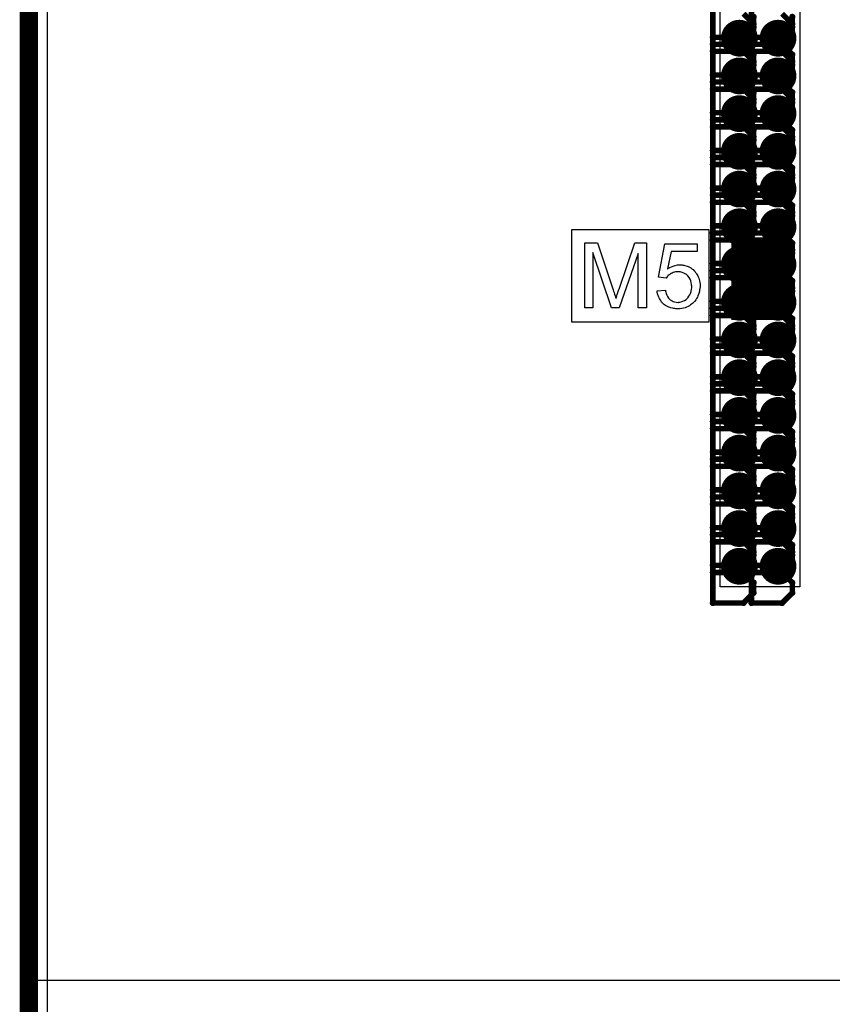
# Model space of a CAD drawing. Extents: x -1.3 to 9.2, y -4.6 to 3.5.
# Tile 21 of 215: x -0.005 to 0.437, y 0.269 to 0.804. Entities that reach past the tile are written whole.
import ezdxf

# ---------------------------------------------------------------- set-up
doc = ezdxf.new("R2010")
doc.units = 0
doc.layers.get('0').update_dxf_attribs({"linetype": 'CONTINUOUS'})
for name, color, linetype in [('acc-ni-360-23-a_board_dimension', 6, 'CONTINUOUS'), ('acc-ni-360-23-a_copper_signal_bot', 5, 'CONTINUOUS'), ('acc-ni-360-23-a_copper_signal_top', 1, 'CONTINUOUS'), ('acc-ni-360-23-a_drawing_1', 1, 'CONTINUOUS'), ('acc-ni-360-23-a_drillmap_1', 1, 'CONTINUOUS'), ('acc-ni-360-23-a_legend_top', 2, 'CONTINUOUS'), ('acc-ni-360-23-a_profile', 1, 'CONTINUOUS'), ('acc-ni-360-23-a_pth_drill', 1, 'CONTINUOUS'), ('acc-ni-360-23-a_soldermask_bot', 1, 'CONTINUOUS'), ('acc-ni-360-23-a_soldermask_top', 1, 'CONTINUOUS')]:
    doc.layers.add(name, color=color, linetype=linetype)

# ---------------------------------------------------------------- blocks, each defined once
blk = doc.blocks.new('D10')
at = {"const_width": 0.043}
blk.add_lwpolyline([(-0.015, 0), (0.015, 0)], dxfattribs=at)
blk = doc.blocks.new('D21')
at = {"const_width": 0.01}
blk.add_lwpolyline([(-0.005, 0, 1), (0.005, 0, 1)], format="xyb", close=True, dxfattribs=at)
blk = doc.blocks.new('D29')
at = {"const_width": 0.045}
blk.add_lwpolyline([(-0.016, 0), (0.016, 0)], dxfattribs=at)
blk = doc.blocks.new('D46')
at = {"const_width": 0.005}
blk.add_lwpolyline([(-0.0025, 0, 1), (0.0025, 0, 1)], format="xyb", close=True, dxfattribs=at)
blk = doc.blocks.new('D50')
at = {"const_width": 0.001667}
blk.add_lwpolyline([(-0.000833, 0, 1), (0.000833, 0, 1)], format="xyb", close=True, dxfattribs=at)
blk = doc.blocks.new('D25')
at = {"const_width": 0.0025}
blk.add_lwpolyline([(-0.00125, 0, 1), (0.00125, 0, 1)], format="xyb", close=True, dxfattribs=at)

msp = doc.modelspace()

# ---------------------------------------------------------------- linework, layer by layer
at = {"layer": 'acc-ni-360-23-a_board_dimension', "color": 6, "const_width": 0.01}
msp.add_lwpolyline([(0, 2.5), (0, 0)], dxfattribs=at)
at = {"layer": 'acc-ni-360-23-a_copper_signal_bot', "color": 5}
msp.add_lwpolyline([(0.010195, 0.010195), (0.010195, 2.489805)], dxfattribs=at)
at = {"layer": 'acc-ni-360-23-a_copper_signal_top', "color": 1}
msp.add_lwpolyline([(0.419177, 0.496), (0.37587, 0.496), (0.37587, 1.132), (0.419177, 1.132), (0.419177, 0.496)], dxfattribs=at)
at = {"layer": 'acc-ni-360-23-a_drawing_1', "color": 1, "const_width": 0.003}
for points in [[(0.371925, 0.828029), (0.371925, 0.794707)], [(0.392925, 0.828029), (0.392925, 0.794707)], [(0.371925, 0.807529), (0.371925, 0.774207)], [(0.39414, 0.801975), (0.388586, 0.807529)], [(0.392925, 0.807529), (0.392925, 0.774207)], [(0.41514, 0.801975), (0.409586, 0.807529)], [(0.39414, 0.80026), (0.39414, 0.805814)], [(0.39414, 0.796422), (0.39414, 0.801975)], [(0.41514, 0.80026), (0.41514, 0.805814)], [(0.41514, 0.796422), (0.41514, 0.801975)], [(0.388586, 0.794707), (0.39414, 0.80026)], [(0.388586, 0.790868), (0.39414, 0.796422)], [(0.409586, 0.794707), (0.41514, 0.80026)], [(0.409586, 0.790868), (0.41514, 0.796422)], [(0.371925, 0.794707), (0.388586, 0.794707)], [(0.388586, 0.790868), (0.371925, 0.790868)], [(0.371925, 0.790868), (0.388586, 0.790868)], [(0.39414, 0.785314), (0.388586, 0.790868)], [(0.392925, 0.794707), (0.409586, 0.794707)], [(0.409586, 0.790868), (0.392925, 0.790868)], [(0.392925, 0.790868), (0.409586, 0.790868)], [(0.41514, 0.785314), (0.409586, 0.790868)], [(0.371925, 0.787029), (0.371925, 0.753707)], [(0.388586, 0.787029), (0.371925, 0.787029)], [(0.39414, 0.781475), (0.388586, 0.787029)], [(0.392925, 0.787029), (0.392925, 0.753707)], [(0.409586, 0.787029), (0.392925, 0.787029)], [(0.39414, 0.77976), (0.39414, 0.785314)], [(0.41514, 0.781475), (0.409586, 0.787029)], [(0.41514, 0.77976), (0.41514, 0.785314)], [(0.39414, 0.775922), (0.39414, 0.781475)], [(0.41514, 0.775922), (0.41514, 0.781475)], [(0.388586, 0.774207), (0.39414, 0.77976)], [(0.388586, 0.770368), (0.39414, 0.775922)], [(0.409586, 0.774207), (0.41514, 0.77976)], [(0.409586, 0.770368), (0.41514, 0.775922)], [(0.371925, 0.774207), (0.388586, 0.774207)], [(0.388586, 0.770368), (0.371925, 0.770368)], [(0.371925, 0.770368), (0.388586, 0.770368)], [(0.39414, 0.764814), (0.388586, 0.770368)], [(0.392925, 0.774207), (0.409586, 0.774207)], [(0.409586, 0.770368), (0.392925, 0.770368)], [(0.392925, 0.770368), (0.409586, 0.770368)], [(0.41514, 0.764814), (0.409586, 0.770368)], [(0.371925, 0.766529), (0.371925, 0.733207)], [(0.388586, 0.766529), (0.371925, 0.766529)], [(0.39414, 0.760975), (0.388586, 0.766529)], [(0.392925, 0.766529), (0.392925, 0.733207)], [(0.409586, 0.766529), (0.392925, 0.766529)], [(0.39414, 0.75926), (0.39414, 0.764814)], [(0.41514, 0.760975), (0.409586, 0.766529)], [(0.41514, 0.75926), (0.41514, 0.764814)], [(0.388586, 0.753707), (0.39414, 0.75926)], [(0.39414, 0.755422), (0.39414, 0.760975)], [(0.409586, 0.753707), (0.41514, 0.75926)], [(0.41514, 0.755422), (0.41514, 0.760975)], [(0.371925, 0.753707), (0.388586, 0.753707)], [(0.388586, 0.749868), (0.39414, 0.755422)], [(0.392925, 0.753707), (0.409586, 0.753707)], [(0.409586, 0.749868), (0.41514, 0.755422)], [(0.388586, 0.749868), (0.371925, 0.749868)], [(0.371925, 0.749868), (0.388586, 0.749868)], [(0.39414, 0.744314), (0.388586, 0.749868)], [(0.409586, 0.749868), (0.392925, 0.749868)], [(0.392925, 0.749868), (0.409586, 0.749868)], [(0.41514, 0.744314), (0.409586, 0.749868)], [(0.371925, 0.746029), (0.371925, 0.712707)], [(0.388586, 0.746029), (0.371925, 0.746029)], [(0.39414, 0.740475), (0.388586, 0.746029)], [(0.392925, 0.746029), (0.392925, 0.712707)], [(0.409586, 0.746029), (0.392925, 0.746029)], [(0.39414, 0.73876), (0.39414, 0.744314)], [(0.41514, 0.740475), (0.409586, 0.746029)], [(0.41514, 0.73876), (0.41514, 0.744314)], [(0.388586, 0.733207), (0.39414, 0.73876)], [(0.39414, 0.734922), (0.39414, 0.740475)], [(0.409586, 0.733207), (0.41514, 0.73876)], [(0.41514, 0.734922), (0.41514, 0.740475)], [(0.371925, 0.733207), (0.388586, 0.733207)], [(0.388586, 0.729368), (0.39414, 0.734922)], [(0.392925, 0.733207), (0.409586, 0.733207)], [(0.409586, 0.729368), (0.41514, 0.734922)], [(0.388586, 0.729368), (0.371925, 0.729368)], [(0.371925, 0.729368), (0.388586, 0.729368)], [(0.39414, 0.723814), (0.388586, 0.729368)], [(0.409586, 0.729368), (0.392925, 0.729368)], [(0.392925, 0.729368), (0.409586, 0.729368)], [(0.41514, 0.723814), (0.409586, 0.729368)], [(0.371925, 0.725529), (0.371925, 0.692207)], [(0.388586, 0.725529), (0.371925, 0.725529)], [(0.39414, 0.719975), (0.388586, 0.725529)], [(0.392925, 0.725529), (0.392925, 0.692207)], [(0.409586, 0.725529), (0.392925, 0.725529)], [(0.39414, 0.71826), (0.39414, 0.723814)], [(0.41514, 0.719975), (0.409586, 0.725529)], [(0.41514, 0.71826), (0.41514, 0.723814)], [(0.388586, 0.712707), (0.39414, 0.71826)], [(0.39414, 0.714422), (0.39414, 0.719975)], [(0.409586, 0.712707), (0.41514, 0.71826)], [(0.41514, 0.714422), (0.41514, 0.719975)], [(0.371925, 0.712707), (0.388586, 0.712707)], [(0.388586, 0.708868), (0.39414, 0.714422)], [(0.392925, 0.712707), (0.409586, 0.712707)], [(0.409586, 0.708868), (0.41514, 0.714422)], [(0.388586, 0.708868), (0.371925, 0.708868)], [(0.371925, 0.708868), (0.388586, 0.708868)], [(0.371925, 0.705029), (0.371925, 0.671707)], [(0.388586, 0.705029), (0.371925, 0.705029)], [(0.39414, 0.703314), (0.388586, 0.708868)], [(0.39414, 0.699475), (0.388586, 0.705029)], [(0.409586, 0.708868), (0.392925, 0.708868)], [(0.392925, 0.708868), (0.409586, 0.708868)], [(0.392925, 0.705029), (0.392925, 0.671707)], [(0.409586, 0.705029), (0.392925, 0.705029)], [(0.41514, 0.703314), (0.409586, 0.708868)], [(0.41514, 0.699475), (0.409586, 0.705029)], [(0.39414, 0.69776), (0.39414, 0.703314)], [(0.41514, 0.69776), (0.41514, 0.703314)], [(0.388586, 0.692207), (0.39414, 0.69776)], [(0.39414, 0.693922), (0.39414, 0.699475)], [(0.409586, 0.692207), (0.41514, 0.69776)], [(0.41514, 0.693922), (0.41514, 0.699475)], [(0.371925, 0.692207), (0.388586, 0.692207)], [(0.388586, 0.688368), (0.39414, 0.693922)], [(0.392925, 0.692207), (0.409586, 0.692207)], [(0.409586, 0.688368), (0.41514, 0.693922)], [(0.388586, 0.688368), (0.371925, 0.688368)], [(0.371925, 0.688368), (0.388586, 0.688368)], [(0.371925, 0.684529), (0.371925, 0.651207)], [(0.388586, 0.684529), (0.371925, 0.684529)], [(0.39414, 0.682814), (0.388586, 0.688368)], [(0.39414, 0.678975), (0.388586, 0.684529)], [(0.409586, 0.688368), (0.392925, 0.688368)], [(0.392925, 0.688368), (0.409586, 0.688368)], [(0.392925, 0.684529), (0.392925, 0.651207)], [(0.409586, 0.684529), (0.392925, 0.684529)], [(0.41514, 0.682814), (0.409586, 0.688368)], [(0.41514, 0.678975), (0.409586, 0.684529)], [(0.39414, 0.67726), (0.39414, 0.682814)], [(0.39414, 0.673422), (0.39414, 0.678975)], [(0.41514, 0.67726), (0.41514, 0.682814)], [(0.41514, 0.673422), (0.41514, 0.678975)], [(0.388586, 0.671707), (0.39414, 0.67726)], [(0.388586, 0.667868), (0.39414, 0.673422)], [(0.409586, 0.671707), (0.41514, 0.67726)], [(0.409586, 0.667868), (0.41514, 0.673422)], [(0.371925, 0.671707), (0.388586, 0.671707)], [(0.388586, 0.667868), (0.371925, 0.667868)], [(0.371925, 0.667868), (0.388586, 0.667868)], [(0.39414, 0.662314), (0.388586, 0.667868)], [(0.392925, 0.671707), (0.409586, 0.671707)], [(0.409586, 0.667868), (0.392925, 0.667868)], [(0.392925, 0.667868), (0.409586, 0.667868)], [(0.41514, 0.662314), (0.409586, 0.667868)], [(0.371925, 0.664029), (0.371925, 0.630707)], [(0.388586, 0.664029), (0.371925, 0.664029)], [(0.39414, 0.658475), (0.388586, 0.664029)], [(0.392925, 0.664029), (0.392925, 0.630707)], [(0.409586, 0.664029), (0.392925, 0.664029)], [(0.39414, 0.65676), (0.39414, 0.662314)], [(0.41514, 0.658475), (0.409586, 0.664029)], [(0.41514, 0.65676), (0.41514, 0.662314)], [(0.388586, 0.651207), (0.39414, 0.65676)], [(0.39414, 0.652922), (0.39414, 0.658475)], [(0.409586, 0.651207), (0.41514, 0.65676)], [(0.41514, 0.652922), (0.41514, 0.658475)], [(0.388586, 0.647368), (0.39414, 0.652922)], [(0.409586, 0.647368), (0.41514, 0.652922)], [(0.371925, 0.651207), (0.388586, 0.651207)], [(0.388586, 0.647368), (0.371925, 0.647368)], [(0.371925, 0.647368), (0.388586, 0.647368)], [(0.39414, 0.641814), (0.388586, 0.647368)], [(0.392925, 0.651207), (0.409586, 0.651207)], [(0.409586, 0.647368), (0.392925, 0.647368)], [(0.392925, 0.647368), (0.409586, 0.647368)], [(0.41514, 0.641814), (0.409586, 0.647368)], [(0.371925, 0.643529), (0.371925, 0.610207)], [(0.388586, 0.643529), (0.371925, 0.643529)], [(0.39414, 0.637976), (0.388586, 0.643529)], [(0.392925, 0.643529), (0.392925, 0.610207)], [(0.409586, 0.643529), (0.392925, 0.643529)], [(0.39414, 0.63626), (0.39414, 0.641814)], [(0.41514, 0.637975), (0.409586, 0.643529)], [(0.41514, 0.63626), (0.41514, 0.641814)], [(0.388586, 0.630707), (0.39414, 0.63626)], [(0.39414, 0.632422), (0.39414, 0.637976)], [(0.409586, 0.630707), (0.41514, 0.63626)], [(0.41514, 0.632422), (0.41514, 0.637975)], [(0.371925, 0.630707), (0.388586, 0.630707)], [(0.388586, 0.626868), (0.39414, 0.632422)], [(0.392925, 0.630707), (0.409586, 0.630707)], [(0.409586, 0.626868), (0.41514, 0.632422)], [(0.388586, 0.626868), (0.371925, 0.626868)], [(0.371925, 0.626868), (0.388586, 0.626868)], [(0.39414, 0.621314), (0.388586, 0.626868)], [(0.409586, 0.626868), (0.392925, 0.626868)], [(0.392925, 0.626868), (0.409586, 0.626868)], [(0.41514, 0.621314), (0.409586, 0.626868)], [(0.371925, 0.623029), (0.371925, 0.589707)], [(0.388586, 0.623029), (0.371925, 0.623029)], [(0.39414, 0.617476), (0.388586, 0.623029)], [(0.392925, 0.623029), (0.392925, 0.589707)], [(0.409586, 0.623029), (0.392925, 0.623029)], [(0.39414, 0.61576), (0.39414, 0.621314)], [(0.41514, 0.617475), (0.409586, 0.623029)], [(0.41514, 0.61576), (0.41514, 0.621314)], [(0.388586, 0.610207), (0.39414, 0.61576)], [(0.39414, 0.611922), (0.39414, 0.617476)], [(0.409586, 0.610207), (0.41514, 0.61576)], [(0.41514, 0.611922), (0.41514, 0.617475)], [(0.371925, 0.610207), (0.388586, 0.610207)], [(0.388586, 0.606368), (0.39414, 0.611922)], [(0.392925, 0.610207), (0.409586, 0.610207)], [(0.409586, 0.606368), (0.41514, 0.611922)], [(0.388586, 0.606368), (0.371925, 0.606368)], [(0.371925, 0.606368), (0.388586, 0.606368)], [(0.39414, 0.600814), (0.388586, 0.606368)], [(0.409586, 0.606368), (0.392925, 0.606368)], [(0.392925, 0.606368), (0.409586, 0.606368)], [(0.41514, 0.600814), (0.409586, 0.606368)], [(0.371925, 0.602529), (0.371925, 0.569207)], [(0.388586, 0.602529), (0.371925, 0.602529)], [(0.39414, 0.596976), (0.388586, 0.602529)], [(0.392925, 0.602529), (0.392925, 0.569207)], [(0.409586, 0.602529), (0.392925, 0.602529)], [(0.39414, 0.59526), (0.39414, 0.600814)], [(0.41514, 0.596975), (0.409586, 0.602529)], [(0.41514, 0.59526), (0.41514, 0.600814)], [(0.388586, 0.589707), (0.39414, 0.59526)], [(0.39414, 0.591422), (0.39414, 0.596976)], [(0.409586, 0.589707), (0.41514, 0.59526)], [(0.41514, 0.591422), (0.41514, 0.596975)], [(0.371925, 0.589707), (0.388586, 0.589707)], [(0.388586, 0.585868), (0.39414, 0.591422)], [(0.392925, 0.589707), (0.409586, 0.589707)], [(0.409586, 0.585868), (0.41514, 0.591422)], [(0.388586, 0.585868), (0.371925, 0.585868)], [(0.371925, 0.585868), (0.388586, 0.585868)], [(0.371925, 0.582029), (0.371925, 0.548707)], [(0.388586, 0.582029), (0.371925, 0.582029)], [(0.39414, 0.580314), (0.388586, 0.585868)], [(0.39414, 0.576476), (0.388586, 0.582029)], [(0.409586, 0.585868), (0.392925, 0.585868)], [(0.392925, 0.585868), (0.409586, 0.585868)], [(0.392925, 0.582029), (0.392925, 0.548707)], [(0.409586, 0.582029), (0.392925, 0.582029)], [(0.41514, 0.580314), (0.409586, 0.585868)], [(0.41514, 0.576475), (0.409586, 0.582029)], [(0.39414, 0.57476), (0.39414, 0.580314)], [(0.39414, 0.570922), (0.39414, 0.576476)], [(0.41514, 0.57476), (0.41514, 0.580314)], [(0.41514, 0.570922), (0.41514, 0.576475)], [(0.388586, 0.569207), (0.39414, 0.57476)], [(0.409586, 0.569207), (0.41514, 0.57476)], [(0.371925, 0.569207), (0.388586, 0.569207)], [(0.388586, 0.565368), (0.39414, 0.570922)], [(0.392925, 0.569207), (0.409586, 0.569207)], [(0.409586, 0.565368), (0.41514, 0.570922)], [(0.388586, 0.565368), (0.371925, 0.565368)], [(0.371925, 0.565368), (0.388586, 0.565368)], [(0.371925, 0.561529), (0.371925, 0.528207)], [(0.388586, 0.561529), (0.371925, 0.561529)], [(0.39414, 0.559814), (0.388586, 0.565368)], [(0.39414, 0.555976), (0.388586, 0.561529)], [(0.409586, 0.565368), (0.392925, 0.565368)], [(0.392925, 0.565368), (0.409586, 0.565368)], [(0.392925, 0.561529), (0.392925, 0.528207)], [(0.409586, 0.561529), (0.392925, 0.561529)], [(0.41514, 0.559814), (0.409586, 0.565368)], [(0.41514, 0.555975), (0.409586, 0.561529)], [(0.39414, 0.55426), (0.39414, 0.559814)], [(0.39414, 0.550422), (0.39414, 0.555976)], [(0.41514, 0.55426), (0.41514, 0.559814)], [(0.41514, 0.550422), (0.41514, 0.555975)], [(0.388586, 0.548707), (0.39414, 0.55426)], [(0.388586, 0.544868), (0.39414, 0.550422)], [(0.409586, 0.548707), (0.41514, 0.55426)], [(0.409586, 0.544868), (0.41514, 0.550422)], [(0.371925, 0.548707), (0.388586, 0.548707)], [(0.388586, 0.544868), (0.371925, 0.544868)], [(0.371925, 0.544868), (0.388586, 0.544868)], [(0.39414, 0.539314), (0.388586, 0.544868)], [(0.392925, 0.548707), (0.409586, 0.548707)], [(0.409586, 0.544868), (0.392925, 0.544868)], [(0.392925, 0.544868), (0.409586, 0.544868)], [(0.41514, 0.539314), (0.409586, 0.544868)], [(0.371925, 0.541029), (0.371925, 0.507707)], [(0.388586, 0.541029), (0.371925, 0.541029)], [(0.39414, 0.535476), (0.388586, 0.541029)], [(0.392925, 0.541029), (0.392925, 0.507707)], [(0.409586, 0.541029), (0.392925, 0.541029)], [(0.39414, 0.53376), (0.39414, 0.539314)], [(0.41514, 0.535475), (0.409586, 0.541029)], [(0.41514, 0.53376), (0.41514, 0.539314)], [(0.388586, 0.528207), (0.39414, 0.53376)], [(0.39414, 0.529922), (0.39414, 0.535476)], [(0.409586, 0.528207), (0.41514, 0.53376)], [(0.41514, 0.529922), (0.41514, 0.535475)], [(0.388586, 0.524368), (0.39414, 0.529922)], [(0.409586, 0.524368), (0.41514, 0.529922)], [(0.371925, 0.528207), (0.388586, 0.528207)], [(0.388586, 0.524368), (0.371925, 0.524368)], [(0.371925, 0.524368), (0.388586, 0.524368)], [(0.39414, 0.518814), (0.388586, 0.524368)], [(0.392925, 0.528207), (0.409586, 0.528207)], [(0.409586, 0.524368), (0.392925, 0.524368)], [(0.392925, 0.524368), (0.409586, 0.524368)], [(0.41514, 0.518814), (0.409586, 0.524368)], [(0.371925, 0.520529), (0.371925, 0.487207)], [(0.388586, 0.520529), (0.371925, 0.520529)], [(0.39414, 0.514976), (0.388586, 0.520529)], [(0.392925, 0.520529), (0.392925, 0.487207)], [(0.409586, 0.520529), (0.392925, 0.520529)], [(0.39414, 0.51326), (0.39414, 0.518814)], [(0.41514, 0.514975), (0.409586, 0.520529)], [(0.41514, 0.51326), (0.41514, 0.518814)], [(0.388586, 0.507707), (0.39414, 0.51326)], [(0.39414, 0.509422), (0.39414, 0.514976)], [(0.409586, 0.507707), (0.41514, 0.51326)], [(0.41514, 0.509422), (0.41514, 0.514975)], [(0.371925, 0.507707), (0.388586, 0.507707)], [(0.388586, 0.503868), (0.39414, 0.509422)], [(0.392925, 0.507707), (0.409586, 0.507707)], [(0.409586, 0.503868), (0.41514, 0.509422)], [(0.388586, 0.503868), (0.371925, 0.503868)], [(0.371925, 0.503868), (0.388586, 0.503868)], [(0.39414, 0.498314), (0.388586, 0.503868)], [(0.409586, 0.503868), (0.392925, 0.503868)], [(0.392925, 0.503868), (0.409586, 0.503868)], [(0.41514, 0.498314), (0.409586, 0.503868)], [(0.39414, 0.49276), (0.39414, 0.498314)], [(0.41514, 0.49276), (0.41514, 0.498314)], [(0.388586, 0.487207), (0.39414, 0.49276)], [(0.409586, 0.487207), (0.41514, 0.49276)], [(0.371925, 0.487207), (0.388586, 0.487207)], [(0.392925, 0.487207), (0.409586, 0.487207)]]:
    msp.add_lwpolyline(points, dxfattribs=at)
at = {"layer": 'acc-ni-360-23-a_drillmap_1', "color": 1, "const_width": 0.005}
for points in [[(0.386366, 0.789201), (0.386366, 0.799201)], [(0.407366, 0.789201), (0.407366, 0.799201)], [(0.381366, 0.794201), (0.391366, 0.794201)], [(0.402366, 0.794201), (0.412366, 0.794201)], [(0.381366, 0.773701), (0.391366, 0.773701)], [(0.386366, 0.768701), (0.386366, 0.778701)], [(0.402366, 0.773701), (0.412366, 0.773701)], [(0.407366, 0.768701), (0.407366, 0.778701)], [(0.386366, 0.748201), (0.386366, 0.758201)], [(0.407366, 0.748201), (0.407366, 0.758201)], [(0.381366, 0.753201), (0.391366, 0.753201)], [(0.402366, 0.753201), (0.412366, 0.753201)], [(0.386366, 0.727701), (0.386366, 0.737701)], [(0.407366, 0.727701), (0.407366, 0.737701)], [(0.381366, 0.732701), (0.391366, 0.732701)], [(0.402366, 0.732701), (0.412366, 0.732701)], [(0.386366, 0.707201), (0.386366, 0.717201)], [(0.407366, 0.707201), (0.407366, 0.717201)], [(0.381366, 0.712201), (0.391366, 0.712201)], [(0.402366, 0.712201), (0.412366, 0.712201)], [(0.386366, 0.686701), (0.386366, 0.696701)], [(0.407366, 0.686701), (0.407366, 0.696701)], [(0.381366, 0.691701), (0.391366, 0.691701)], [(0.402366, 0.691701), (0.412366, 0.691701)], [(0.386366, 0.666201), (0.386366, 0.676201)], [(0.407366, 0.666201), (0.407366, 0.676201)], [(0.381366, 0.671201), (0.391366, 0.671201)], [(0.402366, 0.671201), (0.412366, 0.671201)], [(0.386366, 0.645701), (0.386366, 0.655701)], [(0.407366, 0.645701), (0.407366, 0.655701)], [(0.381366, 0.650701), (0.391366, 0.650701)], [(0.402366, 0.650701), (0.412366, 0.650701)], [(0.386366, 0.625201), (0.386366, 0.635201)], [(0.407366, 0.625201), (0.407366, 0.635201)], [(0.381366, 0.630201), (0.391366, 0.630201)], [(0.402366, 0.630201), (0.412366, 0.630201)], [(0.386366, 0.604701), (0.386366, 0.614701)], [(0.407366, 0.604701), (0.407366, 0.614701)], [(0.381366, 0.609701), (0.391366, 0.609701)], [(0.402366, 0.609701), (0.412366, 0.609701)], [(0.386366, 0.584201), (0.386366, 0.594201)], [(0.407366, 0.584201), (0.407366, 0.594201)], [(0.381366, 0.589201), (0.391366, 0.589201)], [(0.402366, 0.589201), (0.412366, 0.589201)], [(0.386366, 0.563701), (0.386366, 0.573701)], [(0.407366, 0.563701), (0.407366, 0.573701)], [(0.381366, 0.568701), (0.391366, 0.568701)], [(0.402366, 0.568701), (0.412366, 0.568701)], [(0.386366, 0.543201), (0.386366, 0.553201)], [(0.407366, 0.543201), (0.407366, 0.553201)], [(0.381366, 0.548201), (0.391366, 0.548201)], [(0.402366, 0.548201), (0.412366, 0.548201)], [(0.386366, 0.522701), (0.386366, 0.532701)], [(0.407366, 0.522701), (0.407366, 0.532701)], [(0.381366, 0.527701), (0.391366, 0.527701)], [(0.402366, 0.527701), (0.412366, 0.527701)], [(0.386366, 0.502201), (0.386366, 0.512201)], [(0.407366, 0.502201), (0.407366, 0.512201)], [(0.381366, 0.507201), (0.391366, 0.507201)], [(0.402366, 0.507201), (0.412366, 0.507201)]]:
    msp.add_lwpolyline(points, dxfattribs=at)
at = {"layer": 'acc-ni-360-23-a_legend_top', "color": 2}
for points in [[(0.335834, 0.647694), (0.331355, 0.647694), (0.331355, 0.677165), (0.321073, 0.647694), (0.316899, 0.647694), (0.306719, 0.677674), (0.306719, 0.647694), (0.30224, 0.647694), (0.30224, 0.682917), (0.309214, 0.682917), (0.317561, 0.657925), (0.317561, 0.657874), (0.317612, 0.657772), (0.317663, 0.65762), (0.317765, 0.657365), (0.317968, 0.656754), (0.318223, 0.655991), (0.318477, 0.655125), (0.318783, 0.65426), (0.319037, 0.653446), (0.319241, 0.652733), (0.319292, 0.652835), (0.319343, 0.653089), (0.319495, 0.653548), (0.319699, 0.654158), (0.319954, 0.654973), (0.32031, 0.65594), (0.320666, 0.65706), (0.321124, 0.658383), (0.329574, 0.682917), (0.335834, 0.682917), (0.335834, 0.647694)], [(0.36332, 0.678336), (0.349221, 0.678336), (0.347338, 0.668817), (0.347389, 0.668868), (0.34749, 0.668919), (0.347643, 0.669021), (0.347898, 0.669174), (0.348203, 0.669327), (0.348559, 0.66953), (0.349374, 0.669937), (0.350392, 0.670345), (0.351512, 0.670701), (0.352733, 0.670955), (0.353344, 0.671057), (0.354464, 0.671057), (0.354769, 0.671006), (0.355176, 0.670955), (0.355634, 0.670904), (0.356143, 0.670803), (0.356703, 0.67065), (0.357925, 0.670294), (0.358587, 0.670039), (0.359248, 0.669683), (0.35991, 0.669327), (0.360572, 0.668919), (0.361183, 0.66841), (0.361793, 0.66785), (0.361844, 0.667799), (0.361946, 0.667698), (0.362099, 0.667545), (0.362302, 0.66729), (0.362557, 0.666934), (0.362811, 0.666578), (0.363117, 0.66612), (0.363422, 0.665611), (0.363677, 0.665051), (0.363982, 0.66444), (0.364236, 0.663727), (0.364491, 0.663015), (0.364695, 0.662251), (0.364847, 0.661386), (0.364949, 0.660521), (0.365, 0.659605), (0.365, 0.659554), (0.365, 0.659401), (0.365, 0.659146), (0.364949, 0.65879), (0.364898, 0.658383), (0.364847, 0.657925), (0.364745, 0.657365), (0.364644, 0.656805), (0.364338, 0.655482), (0.363829, 0.654107), (0.363524, 0.653395), (0.363117, 0.652733), (0.362709, 0.65202), (0.3622, 0.651359), (0.36215, 0.651308), (0.362048, 0.651155), (0.361844, 0.650952), (0.36159, 0.650697), (0.361233, 0.650392), (0.360826, 0.649985), (0.360317, 0.649628), (0.359757, 0.649221), (0.359147, 0.648814), (0.358434, 0.648457), (0.35767, 0.648101), (0.356856, 0.647745), (0.355991, 0.64749), (0.355024, 0.647287), (0.354006, 0.647134), (0.352937, 0.647083), (0.352479, 0.647083), (0.352122, 0.647134), (0.351715, 0.647185), (0.351257, 0.647236), (0.350697, 0.647287), (0.350137, 0.647439), (0.348865, 0.647745), (0.347592, 0.648203), (0.34693, 0.648508), (0.346269, 0.648865), (0.345658, 0.649272), (0.345047, 0.64973), (0.344996, 0.649781), (0.344894, 0.649832), (0.344793, 0.650035), (0.344589, 0.650239), (0.344335, 0.650494), (0.34408, 0.650799), (0.343775, 0.651206), (0.34352, 0.651664), (0.343215, 0.652122), (0.342909, 0.652682), (0.342349, 0.653904), (0.341891, 0.655329), (0.341739, 0.656092), (0.341637, 0.656907), (0.346167, 0.657263), (0.346167, 0.657212), (0.346167, 0.657111), (0.346218, 0.656958), (0.346269, 0.656703), (0.346421, 0.656143), (0.346625, 0.65538), (0.34693, 0.654616), (0.347338, 0.653751), (0.347847, 0.652988), (0.348457, 0.652275), (0.348559, 0.652224), (0.348763, 0.65202), (0.34917, 0.651766), (0.34973, 0.651461), (0.350341, 0.651155), (0.351104, 0.650901), (0.35197, 0.650697), (0.352937, 0.650646), (0.353242, 0.650646), (0.353446, 0.650697), (0.354057, 0.650748), (0.354769, 0.650952), (0.355634, 0.651206), (0.3565, 0.651613), (0.357416, 0.652224), (0.357823, 0.65258), (0.35823, 0.652988), (0.358281, 0.653038), (0.358332, 0.653089), (0.358434, 0.653242), (0.358587, 0.653395), (0.358943, 0.653955), (0.35935, 0.654667), (0.359706, 0.655533), (0.360063, 0.656601), (0.360317, 0.657874), (0.360419, 0.658536), (0.360419, 0.659248), (0.360419, 0.659299), (0.360419, 0.659401), (0.360419, 0.659605), (0.360368, 0.659859), (0.360368, 0.660164), (0.360317, 0.660521), (0.360164, 0.661335), (0.35991, 0.662302), (0.359554, 0.663269), (0.359045, 0.664186), (0.358332, 0.665051), (0.358332, 0.665102), (0.35823, 0.665153), (0.357976, 0.665407), (0.357518, 0.665764), (0.356907, 0.666171), (0.356092, 0.666527), (0.355176, 0.666883), (0.354107, 0.667138), (0.353497, 0.66724), (0.352529, 0.66724), (0.352122, 0.667189), (0.351613, 0.667138), (0.351002, 0.666985), (0.350392, 0.666832), (0.34973, 0.666578), (0.349068, 0.666273), (0.349017, 0.666222), (0.348814, 0.66612), (0.348508, 0.665865), (0.348101, 0.665611), (0.347694, 0.665255), (0.347287, 0.664796), (0.346829, 0.664338), (0.346472, 0.663778), (0.3424, 0.664338), (0.345811, 0.682459), (0.36332, 0.682459), (0.36332, 0.678336)]]:
    msp.add_lwpolyline(points, dxfattribs=at)
at = {"layer": 'acc-ni-360-23-a_profile', "color": 1, "const_width": 0.001}
msp.add_lwpolyline([(0, 0), (0, 2.5)], dxfattribs=at)
at = {"layer": 'acc-ni-360-23-a_soldermask_bot', "color": 1}
msp.add_lwpolyline([(0, 2.500001), (2, 2.5), (2, 0), (0, 0), (0, 2.500001)], dxfattribs=at)
at = {"layer": 'acc-ni-360-23-a_soldermask_top', "color": 1}
for points in [[(1.255, 0.282), (0.675, 0.282), (0.675, 0.3), (0.625, 0.3), (0.625, 0.282), (0, 0.282), (0, 1.13), (0.17, 1.13), (0.17, 1.19), (0.0865, 1.19), (0.0865, 1.249284), (0, 1.249284), (0, 1.775), (0.33, 1.775), (0.33, 1.758378), (0.301657, 1.758378), (0.301657, 1.691449), (0.435515, 1.691449), (0.435515, 1.758378), (0.405, 1.758378), (0.405, 1.775), (0.805, 1.775), (0.805, 1.75)], [(0.37, 0.69), (0.295, 0.69), (0.295, 0.64), (0.37, 0.64), (0.37, 0.69)]]:
    msp.add_lwpolyline(points, dxfattribs=at)

# ---------------------------------------------------------------- block references
at = {"layer": 'acc-ni-360-23-a_copper_signal_bot'}
for p in [(0.386366, 0.794201), (0.407366, 0.794201), (0.386366, 0.773701), (0.407366, 0.773701), (0.386366, 0.753201), (0.407366, 0.753201), (0.386366, 0.732701), (0.407366, 0.732701), (0.386366, 0.712201), (0.407366, 0.712201), (0.386366, 0.691701), (0.407366, 0.691701), (0.386366, 0.671201), (0.407366, 0.671201), (0.386366, 0.650701), (0.407366, 0.650701), (0.386366, 0.630201), (0.407366, 0.630201), (0.386366, 0.609701), (0.407366, 0.609701), (0.386366, 0.589201), (0.407366, 0.589201), (0.386366, 0.568701), (0.407366, 0.568701), (0.386366, 0.548201), (0.407366, 0.548201), (0.386366, 0.527701), (0.407366, 0.527701), (0.386366, 0.507201), (0.407366, 0.507201)]:
    msp.add_blockref('D21', p, dxfattribs=at)
at = {"layer": 'acc-ni-360-23-a_copper_signal_top'}
for name, p in [('D21', (0.386366, 0.794201)), ('D21', (0.407366, 0.794201)), ('D21', (0.386366, 0.773701)), ('D21', (0.407366, 0.773701)), ('D21', (0.386366, 0.753201)), ('D21', (0.407366, 0.753201)), ('D21', (0.386366, 0.732701)), ('D21', (0.407366, 0.732701)), ('D21', (0.386366, 0.712201)), ('D21', (0.407366, 0.712201)), ('D21', (0.386366, 0.691701)), ('D21', (0.407366, 0.691701)), ('D10', (0.397893, 0.663496)), ('D21', (0.386366, 0.671201)), ('D21', (0.407366, 0.671201)), ('D21', (0.386366, 0.650701)), ('D21', (0.407366, 0.650701)), ('D21', (0.386366, 0.630201)), ('D21', (0.407366, 0.630201)), ('D21', (0.386366, 0.609701)), ('D21', (0.407366, 0.609701)), ('D21', (0.386366, 0.589201)), ('D21', (0.407366, 0.589201)), ('D21', (0.386366, 0.568701)), ('D21', (0.407366, 0.568701)), ('D21', (0.386366, 0.548201)), ('D21', (0.407366, 0.548201)), ('D21', (0.386366, 0.527701)), ('D21', (0.407366, 0.527701)), ('D21', (0.386366, 0.507201)), ('D21', (0.407366, 0.507201))]:
    msp.add_blockref(name, p, dxfattribs=at)
at = {"layer": 'acc-ni-360-23-a_drawing_1'}
for p in [(0.39414, 0.805814), (0.39414, 0.801975), (0.41514, 0.805814), (0.41514, 0.801975), (0.39414, 0.80026), (0.39414, 0.796422), (0.41514, 0.80026), (0.41514, 0.796422), (0.371925, 0.794707), (0.371925, 0.790868), (0.388586, 0.794707), (0.388586, 0.790868), (0.388586, 0.790868), (0.392925, 0.794707), (0.392925, 0.790868), (0.409586, 0.794707), (0.409586, 0.790868), (0.409586, 0.790868), (0.371925, 0.787029), (0.371925, 0.787029), (0.388586, 0.787029), (0.392925, 0.787029), (0.392925, 0.787029), (0.39414, 0.785314), (0.409586, 0.787029), (0.41514, 0.785314), (0.39414, 0.781475), (0.39414, 0.77976), (0.41514, 0.781475), (0.41514, 0.77976), (0.39414, 0.775922), (0.41514, 0.775922), (0.371925, 0.774207), (0.371925, 0.770368), (0.388586, 0.774207), (0.388586, 0.770368), (0.388586, 0.770368), (0.392925, 0.774207), (0.392925, 0.770368), (0.409586, 0.774207), (0.409586, 0.770368), (0.409586, 0.770368), (0.371925, 0.766529), (0.371925, 0.766529), (0.388586, 0.766529), (0.392925, 0.766529), (0.392925, 0.766529), (0.39414, 0.764814), (0.409586, 0.766529), (0.41514, 0.764814), (0.39414, 0.760975), (0.39414, 0.75926), (0.41514, 0.760975), (0.41514, 0.75926), (0.371925, 0.753707), (0.388586, 0.753707), (0.392925, 0.753707), (0.39414, 0.755422), (0.409586, 0.753707), (0.41514, 0.755422), (0.371925, 0.749868), (0.388586, 0.749868), (0.388586, 0.749868), (0.392925, 0.749868), (0.409586, 0.749868), (0.409586, 0.749868), (0.371925, 0.746029), (0.371925, 0.746029), (0.388586, 0.746029), (0.392925, 0.746029), (0.392925, 0.746029), (0.39414, 0.744314), (0.409586, 0.746029), (0.41514, 0.744314), (0.39414, 0.740475), (0.39414, 0.73876), (0.41514, 0.740475), (0.41514, 0.73876), (0.371925, 0.733207), (0.388586, 0.733207), (0.392925, 0.733207), (0.39414, 0.734922), (0.409586, 0.733207), (0.41514, 0.734922), (0.371925, 0.729368), (0.388586, 0.729368), (0.388586, 0.729368), (0.392925, 0.729368), (0.409586, 0.729368), (0.409586, 0.729368), (0.371925, 0.725529), (0.371925, 0.725529), (0.388586, 0.725529), (0.392925, 0.725529), (0.392925, 0.725529), (0.39414, 0.723814), (0.409586, 0.725529), (0.41514, 0.723814), (0.39414, 0.719975), (0.39414, 0.71826), (0.41514, 0.719975), (0.41514, 0.71826), (0.371925, 0.712707), (0.388586, 0.712707), (0.392925, 0.712707), (0.39414, 0.714422), (0.409586, 0.712707), (0.41514, 0.714422), (0.371925, 0.708868), (0.371925, 0.705029), (0.371925, 0.705029), (0.388586, 0.708868), (0.388586, 0.708868), (0.388586, 0.705029), (0.392925, 0.708868), (0.392925, 0.705029), (0.392925, 0.705029), (0.409586, 0.708868), (0.409586, 0.708868), (0.409586, 0.705029), (0.39414, 0.703314), (0.39414, 0.699475), (0.41514, 0.703314), (0.41514, 0.699475), (0.39414, 0.69776), (0.41514, 0.69776), (0.371925, 0.692207), (0.388586, 0.692207), (0.392925, 0.692207), (0.39414, 0.693922), (0.409586, 0.692207), (0.41514, 0.693922), (0.371925, 0.688368), (0.371925, 0.684529), (0.371925, 0.684529), (0.388586, 0.688368), (0.388586, 0.688368), (0.388586, 0.684529), (0.392925, 0.688368), (0.392925, 0.684529), (0.392925, 0.684529), (0.409586, 0.688368), (0.409586, 0.688368), (0.409586, 0.684529), (0.39414, 0.682814), (0.39414, 0.678975), (0.41514, 0.682814), (0.41514, 0.678975), (0.39414, 0.67726), (0.39414, 0.673422), (0.41514, 0.67726), (0.41514, 0.673422), (0.371925, 0.671707), (0.371925, 0.667868), (0.388586, 0.671707), (0.388586, 0.667868), (0.388586, 0.667868), (0.392925, 0.671707), (0.392925, 0.667868), (0.409586, 0.671707), (0.409586, 0.667868), (0.409586, 0.667868), (0.371925, 0.664029), (0.371925, 0.664029), (0.388586, 0.664029), (0.392925, 0.664029), (0.392925, 0.664029), (0.39414, 0.662314), (0.409586, 0.664029), (0.41514, 0.662314), (0.39414, 0.658475), (0.39414, 0.65676), (0.41514, 0.658475), (0.41514, 0.65676), (0.371925, 0.651207), (0.388586, 0.651207), (0.392925, 0.651207), (0.39414, 0.652922), (0.409586, 0.651207), (0.41514, 0.652922), (0.371925, 0.647368), (0.388586, 0.647368), (0.388586, 0.647368), (0.392925, 0.647368), (0.409586, 0.647368), (0.409586, 0.647368), (0.371925, 0.643529), (0.371925, 0.643529), (0.388586, 0.643529), (0.392925, 0.643529), (0.392925, 0.643529), (0.39414, 0.641814), (0.409586, 0.643529), (0.41514, 0.641814), (0.39414, 0.637976), (0.39414, 0.63626), (0.41514, 0.637975), (0.41514, 0.63626), (0.371925, 0.630707), (0.388586, 0.630707), (0.392925, 0.630707), (0.39414, 0.632422), (0.409586, 0.630707), (0.41514, 0.632422), (0.371925, 0.626868), (0.388586, 0.626868), (0.388586, 0.626868), (0.392925, 0.626868), (0.409586, 0.626868), (0.409586, 0.626868), (0.371925, 0.623029), (0.371925, 0.623029), (0.388586, 0.623029), (0.392925, 0.623029), (0.392925, 0.623029), (0.39414, 0.621314), (0.409586, 0.623029), (0.41514, 0.621314), (0.39414, 0.617476), (0.39414, 0.61576), (0.41514, 0.617475), (0.41514, 0.61576), (0.371925, 0.610207), (0.388586, 0.610207), (0.392925, 0.610207), (0.39414, 0.611922), (0.409586, 0.610207), (0.41514, 0.611922), (0.371925, 0.606368), (0.388586, 0.606368), (0.388586, 0.606368), (0.392925, 0.606368), (0.409586, 0.606368), (0.409586, 0.606368), (0.371925, 0.602529), (0.371925, 0.602529), (0.388586, 0.602529), (0.392925, 0.602529), (0.392925, 0.602529), (0.39414, 0.600814), (0.409586, 0.602529), (0.41514, 0.600814), (0.39414, 0.596976), (0.39414, 0.59526), (0.41514, 0.596975), (0.41514, 0.59526), (0.371925, 0.589707), (0.388586, 0.589707), (0.392925, 0.589707), (0.39414, 0.591422), (0.409586, 0.589707), (0.41514, 0.591422), (0.371925, 0.585868), (0.371925, 0.582029), (0.371925, 0.582029), (0.388586, 0.585868), (0.388586, 0.585868), (0.388586, 0.582029), (0.392925, 0.585868), (0.392925, 0.582029), (0.392925, 0.582029), (0.409586, 0.585868), (0.409586, 0.585868), (0.409586, 0.582029), (0.39414, 0.580314), (0.39414, 0.576476), (0.41514, 0.580314), (0.41514, 0.576475), (0.39414, 0.57476), (0.39414, 0.570922), (0.41514, 0.57476), (0.41514, 0.570922), (0.371925, 0.569207), (0.388586, 0.569207), (0.392925, 0.569207), (0.409586, 0.569207), (0.371925, 0.565368), (0.371925, 0.561529), (0.371925, 0.561529), (0.388586, 0.565368), (0.388586, 0.565368), (0.388586, 0.561529), (0.392925, 0.565368), (0.392925, 0.561529), (0.392925, 0.561529), (0.409586, 0.565368), (0.409586, 0.565368), (0.409586, 0.561529), (0.39414, 0.559814), (0.39414, 0.555976), (0.41514, 0.559814), (0.41514, 0.555975), (0.39414, 0.55426), (0.39414, 0.550422), (0.41514, 0.55426), (0.41514, 0.550422), (0.371925, 0.548707), (0.371925, 0.544868), (0.388586, 0.548707), (0.388586, 0.544868), (0.388586, 0.544868), (0.392925, 0.548707), (0.392925, 0.544868), (0.409586, 0.548707), (0.409586, 0.544868), (0.409586, 0.544868), (0.371925, 0.541029), (0.371925, 0.541029), (0.388586, 0.541029), (0.392925, 0.541029), (0.392925, 0.541029), (0.39414, 0.539314), (0.409586, 0.541029), (0.41514, 0.539314), (0.39414, 0.535476), (0.39414, 0.53376), (0.41514, 0.535475), (0.41514, 0.53376), (0.371925, 0.528207), (0.388586, 0.528207), (0.392925, 0.528207), (0.39414, 0.529922), (0.409586, 0.528207), (0.41514, 0.529922), (0.371925, 0.524368), (0.388586, 0.524368), (0.388586, 0.524368), (0.392925, 0.524368), (0.409586, 0.524368), (0.409586, 0.524368), (0.371925, 0.520529), (0.371925, 0.520529), (0.388586, 0.520529), (0.392925, 0.520529), (0.392925, 0.520529), (0.39414, 0.518814), (0.409586, 0.520529), (0.41514, 0.518814), (0.39414, 0.514976), (0.39414, 0.51326), (0.41514, 0.514975), (0.41514, 0.51326), (0.371925, 0.507707), (0.388586, 0.507707), (0.392925, 0.507707), (0.39414, 0.509422), (0.409586, 0.507707), (0.41514, 0.509422), (0.371925, 0.503868), (0.388586, 0.503868), (0.388586, 0.503868), (0.392925, 0.503868), (0.409586, 0.503868), (0.409586, 0.503868), (0.39414, 0.498314), (0.41514, 0.498314), (0.39414, 0.49276), (0.41514, 0.49276), (0.371925, 0.487207), (0.388586, 0.487207), (0.392925, 0.487207), (0.409586, 0.487207)]:
    msp.add_blockref('D50', p, dxfattribs=at)
at = {"layer": 'acc-ni-360-23-a_drillmap_1'}
for p in [(0.386366, 0.799201), (0.407366, 0.799201), (0.381366, 0.794201), (0.391366, 0.794201), (0.402366, 0.794201), (0.412366, 0.794201), (0.386366, 0.789201), (0.407366, 0.789201), (0.381366, 0.773701), (0.386366, 0.778701), (0.391366, 0.773701), (0.402366, 0.773701), (0.407366, 0.778701), (0.412366, 0.773701), (0.386366, 0.768701), (0.407366, 0.768701), (0.386366, 0.758201), (0.407366, 0.758201), (0.381366, 0.753201), (0.391366, 0.753201), (0.402366, 0.753201), (0.412366, 0.753201), (0.386366, 0.748201), (0.407366, 0.748201), (0.386366, 0.737701), (0.407366, 0.737701), (0.381366, 0.732701), (0.391366, 0.732701), (0.402366, 0.732701), (0.412366, 0.732701), (0.386366, 0.727701), (0.407366, 0.727701), (0.386366, 0.717201), (0.407366, 0.717201), (0.381366, 0.712201), (0.391366, 0.712201), (0.402366, 0.712201), (0.412366, 0.712201), (0.386366, 0.707201), (0.407366, 0.707201), (0.386366, 0.696701), (0.407366, 0.696701), (0.381366, 0.691701), (0.391366, 0.691701), (0.402366, 0.691701), (0.412366, 0.691701), (0.386366, 0.686701), (0.407366, 0.686701), (0.386366, 0.676201), (0.407366, 0.676201), (0.381366, 0.671201), (0.391366, 0.671201), (0.402366, 0.671201), (0.412366, 0.671201), (0.386366, 0.666201), (0.407366, 0.666201), (0.386366, 0.655701), (0.407366, 0.655701), (0.381366, 0.650701), (0.391366, 0.650701), (0.402366, 0.650701), (0.412366, 0.650701), (0.386366, 0.645701), (0.407366, 0.645701), (0.386366, 0.635201), (0.407366, 0.635201), (0.381366, 0.630201), (0.391366, 0.630201), (0.402366, 0.630201), (0.412366, 0.630201), (0.386366, 0.625201), (0.407366, 0.625201), (0.386366, 0.614701), (0.407366, 0.614701), (0.381366, 0.609701), (0.391366, 0.609701), (0.402366, 0.609701), (0.412366, 0.609701), (0.386366, 0.604701), (0.407366, 0.604701), (0.386366, 0.594201), (0.407366, 0.594201), (0.381366, 0.589201), (0.391366, 0.589201), (0.402366, 0.589201), (0.412366, 0.589201), (0.386366, 0.584201), (0.407366, 0.584201), (0.386366, 0.573701), (0.407366, 0.573701), (0.381366, 0.568701), (0.391366, 0.568701), (0.402366, 0.568701), (0.412366, 0.568701), (0.386366, 0.563701), (0.407366, 0.563701), (0.386366, 0.553201), (0.407366, 0.553201), (0.381366, 0.548201), (0.391366, 0.548201), (0.402366, 0.548201), (0.412366, 0.548201), (0.386366, 0.543201), (0.407366, 0.543201), (0.386366, 0.532701), (0.407366, 0.532701), (0.381366, 0.527701), (0.391366, 0.527701), (0.402366, 0.527701), (0.412366, 0.527701), (0.386366, 0.522701), (0.407366, 0.522701), (0.386366, 0.512201), (0.407366, 0.512201), (0.381366, 0.507201), (0.391366, 0.507201), (0.402366, 0.507201), (0.412366, 0.507201), (0.386366, 0.502201), (0.407366, 0.502201)]:
    msp.add_blockref('D25', p, dxfattribs=at)
at = {"layer": 'acc-ni-360-23-a_pth_drill'}
for p in [(0.386366, 0.794201), (0.407366, 0.794201), (0.386366, 0.773701), (0.407366, 0.773701), (0.386366, 0.753201), (0.407366, 0.753201), (0.386366, 0.732701), (0.407366, 0.732701), (0.386366, 0.712201), (0.407366, 0.712201), (0.386366, 0.691701), (0.407366, 0.691701), (0.386366, 0.671201), (0.407366, 0.671201), (0.386366, 0.650701), (0.407366, 0.650701), (0.386366, 0.630201), (0.407366, 0.630201), (0.386366, 0.609701), (0.407366, 0.609701), (0.386366, 0.589201), (0.407366, 0.589201), (0.386366, 0.568701), (0.407366, 0.568701), (0.386366, 0.548201), (0.407366, 0.548201), (0.386366, 0.527701), (0.407366, 0.527701), (0.386366, 0.507201), (0.407366, 0.507201)]:
    msp.add_blockref('D46', p, dxfattribs=at)
at = {"layer": 'acc-ni-360-23-a_soldermask_top'}
msp.add_blockref('D29', (0.397893, 0.663496), dxfattribs=at)

doc.saveas('drawing.dxf')
